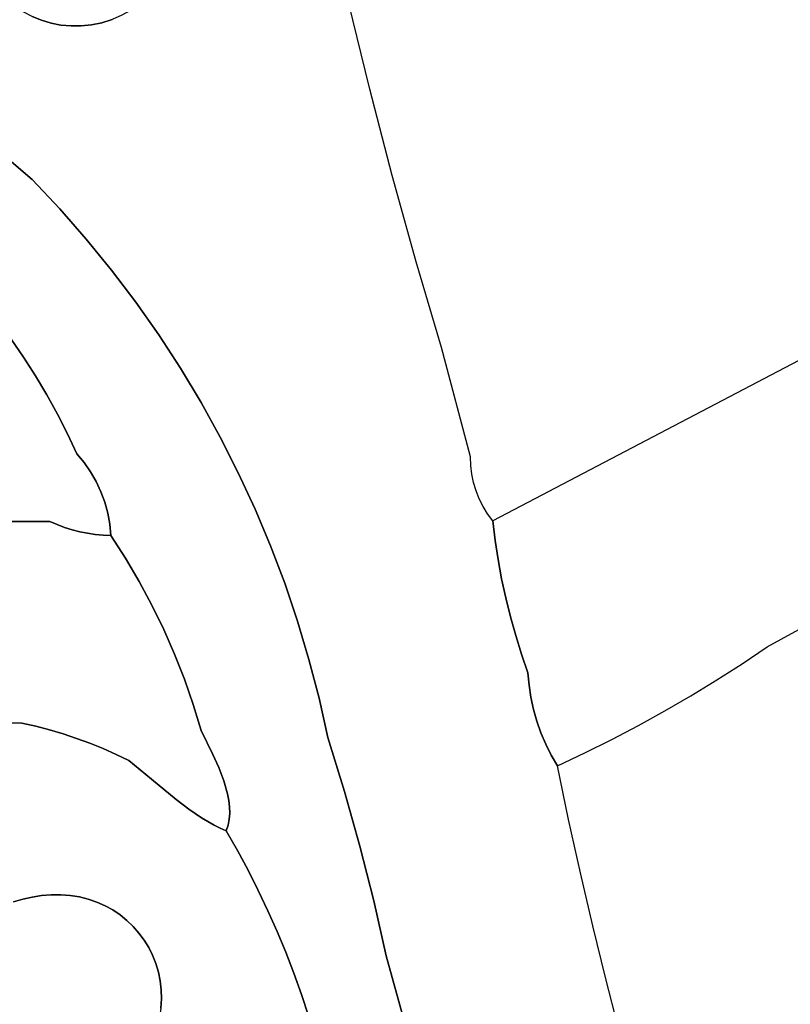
# Model space of a CAD drawing. Header units: inches. Extents: x 37.2 to 70.6, y 17.4 to 61.6.
# Tile 53 of 78: x 63.4 to 66.9, y 27.6 to 32. Entities that reach past the tile are written whole.
import ezdxf

# ---------------------------------------------------------------- set-up
doc = ezdxf.new("R2010")
doc.units = ezdxf.units.IN
doc.layers.add('SURFACES_FOR_SKETCHUP', color=7, linetype='Continuous')

msp = doc.modelspace()

# ---------------------------------------------------------------- linework, layer by layer
at = {"layer": 'SURFACES_FOR_SKETCHUP'}
for points, invisible_edges in [([(65.5804, 29.763), (68.3253, 30.0622), (70.2847, 32.2305)], 3), ([(64.056, 32.1549), (64.0242, 32.122), (65.0265, 31.7093)], 10), ([(65.0265, 31.7093), (64.9311, 32.1006), (64.056, 32.1549)], 10), ([(63.9891, 32.092), (63.9508, 32.0654), (65.0265, 31.7093)], 10), ([(64.0242, 32.122), (63.9891, 32.092), (65.0265, 31.7093)], 10), ([(63.4261, 32.0821), (63.1168, 31.6086), (63.4641, 32.0575)], 3), ([(63.217, 31.5359), (63.4641, 32.0575), (63.1168, 31.6086)], 3), ([(63.4641, 32.0575), (63.217, 31.5359), (63.5043, 32.0367)], 3), ([(63.865, 32.0233), (63.6294, 31.1694), (63.9094, 32.0424)], 3), ([(63.7487, 31.0334), (63.9094, 32.0424), (63.6294, 31.1694)], 3), ([(63.9094, 32.0424), (63.7487, 31.0334), (63.9508, 32.0654)], 3), ([(63.9508, 32.0654), (63.7487, 31.0334), (65.0265, 31.7093)], 11), ([(63.5043, 32.0367), (63.217, 31.5359), (63.5463, 32.0199)], 3), ([(63.3151, 31.4605), (63.5463, 32.0199), (63.217, 31.5359)], 3), ([(63.5463, 32.0199), (63.3151, 31.4605), (63.5898, 32.007)], 3), ([(63.5898, 32.007), (63.3151, 31.4605), (63.6345, 31.9984)], 3), ([(63.4111, 31.3823), (63.6345, 31.9984), (63.3151, 31.4605)], 3), ([(63.6345, 31.9984), (63.4111, 31.3823), (63.68, 31.9942)], 3), ([(63.5043, 32.0367), (63.5463, 32.0199), (63.865, 32.0233)], 10), ([(63.7726, 31.9992), (63.505, 31.3014), (63.819, 32.0088)], 3), ([(63.6294, 31.1694), (63.819, 32.0088), (63.505, 31.3014)], 3), ([(63.7262, 31.9944), (63.505, 31.3014), (63.7726, 31.9992)], 3), ([(63.819, 32.0088), (63.865, 32.0233), (63.5463, 32.0199)], 10), ([(63.5463, 32.0199), (63.5898, 32.007), (63.819, 32.0088)], 10), ([(63.5898, 32.007), (63.6345, 31.9984), (63.819, 32.0088)], 10), ([(63.819, 32.0088), (63.6294, 31.1694), (63.865, 32.0233)], 3), ([(63.819, 32.0088), (63.6345, 31.9984), (63.7726, 31.9992)], 3), ([(63.68, 31.9942), (63.7726, 31.9992), (63.6345, 31.9984)], 3), ([(63.68, 31.9942), (63.7262, 31.9944), (63.7726, 31.9992)], 8), ([(63.505, 31.3014), (63.68, 31.9942), (63.4111, 31.3823)], 3), ([(63.68, 31.9942), (63.505, 31.3014), (63.7262, 31.9944)], 3), ([(63.8628, 30.8935), (65.0265, 31.7093), (63.7487, 31.0334)], 3), ([(65.0265, 31.7093), (63.8628, 30.8935), (65.128, 31.3195)], 3), ([(63.4111, 31.3823), (63.1225, 30.944), (63.505, 31.3014)], 3), ([(63.1809, 30.8789), (63.505, 31.3014), (63.1225, 30.944)], 3), ([(63.505, 31.3014), (63.1809, 30.8789), (63.6294, 31.1694)], 3), ([(63.9716, 30.7498), (65.128, 31.3195), (63.8628, 30.8935)], 3), ([(64.0751, 30.6024), (65.128, 31.3195), (63.9716, 30.7498)], 3), ([(65.128, 31.3195), (64.0751, 30.6024), (65.2356, 30.9313)], 3), ([(63.2369, 30.8114), (63.6294, 31.1694), (63.1809, 30.8789)], 3), ([(63.2904, 30.7418), (63.6294, 31.1694), (63.2369, 30.8114)], 3), ([(63.6294, 31.1694), (63.2904, 30.7418), (63.7487, 31.0334)], 3), ([(63.3516, 30.6632), (63.7487, 31.0334), (63.2904, 30.7418)], 3), ([(63.7487, 31.0334), (63.3516, 30.6632), (63.8628, 30.8935)], 3), ([(63.4103, 30.5827), (63.8628, 30.8935), (63.3516, 30.6632)], 3), ([(63.4664, 30.5006), (63.8628, 30.8935), (63.4103, 30.5827)], 3), ([(63.8628, 30.8935), (63.4664, 30.5006), (63.9716, 30.7498)], 3), ([(64.1732, 30.4516), (65.2356, 30.9313), (64.0751, 30.6024)], 3), ([(64.2658, 30.2975), (65.2356, 30.9313), (64.1732, 30.4516)], 3), ([(65.2356, 30.9313), (64.2658, 30.2975), (65.3494, 30.5449)], 3), ([(63.5199, 30.4167), (63.9716, 30.7498), (63.4664, 30.5006)], 3), ([(63.5707, 30.3312), (63.9716, 30.7498), (63.5199, 30.4167)], 3), ([(63.9716, 30.7498), (63.5707, 30.3312), (64.0751, 30.6024)], 3), ([(63.4664, 30.5006), (63.4103, 30.5827), (63.0952, 29.7612)], 10), ([(63.6188, 30.2441), (64.0751, 30.6024), (63.5707, 30.3312)], 3), ([(64.0751, 30.6024), (63.6188, 30.2441), (64.1732, 30.4516)], 3), ([(64.3527, 30.1403), (65.3494, 30.5449), (64.2658, 30.2975)], 3), ([(64.434, 29.98), (65.3494, 30.5449), (64.3527, 30.1403)], 3), ([(65.3494, 30.5449), (64.434, 29.98), (65.48, 30.0521)], 3), ([(63.5199, 30.4167), (63.4664, 30.5006), (63.0952, 29.7612)], 10), ([(63.6642, 30.1555), (64.1732, 30.4516), (63.6188, 30.2441)], 3), ([(63.6642, 30.1555), (63.7068, 30.0655), (64.1732, 30.4516)], 10), ([(63.7391, 30.026), (64.1732, 30.4516), (63.7068, 30.0655)], 3), ([(64.1732, 30.4516), (63.7391, 30.026), (64.2658, 30.2975)], 3), ([(63.5707, 30.3312), (63.5199, 30.4167), (63.0952, 29.7612)], 10), ([(63.6188, 30.2441), (63.5707, 30.3312), (63.0952, 29.7612)], 10), ([(63.7679, 29.9843), (64.2658, 30.2975), (63.7391, 30.026)], 3), ([(63.7929, 29.9404), (64.2658, 30.2975), (63.7679, 29.9843)], 3), ([(64.2658, 30.2975), (63.7929, 29.9404), (64.3527, 30.1403)], 3), ([(63.6642, 30.1555), (63.6188, 30.2441), (63.0952, 29.7612)], 10), ([(63.0952, 29.7612), (63.5851, 29.7612), (63.6642, 30.1555)], 10), ([(63.7068, 30.0655), (63.6642, 30.1555), (63.5851, 29.7612)], 10), ([(63.8143, 29.8947), (64.3527, 30.1403), (63.7929, 29.9404)], 3), ([(63.8143, 29.8947), (63.8317, 29.8473), (64.3527, 30.1403)], 10), ([(64.434, 29.98), (64.3527, 30.1403), (63.8317, 29.8473)], 10), ([(63.7068, 30.0655), (63.5851, 29.7612), (63.7391, 30.026)], 3), ([(64.5096, 29.8168), (65.48, 30.0521), (64.434, 29.98)], 3), ([(65.48, 30.0521), (64.5096, 29.8168), (65.4814, 30.0129)], 3), ([(67.9989, 29.8849), (68.3253, 30.0622), (65.5804, 29.763)], 10), ([(63.7391, 30.026), (63.5851, 29.7612), (63.7679, 29.9843)], 3), ([(65.4814, 30.0129), (64.5096, 29.8168), (65.4862, 29.9742)], 3), ([(63.7929, 29.9404), (63.7679, 29.9843), (63.5851, 29.7612)], 10), ([(63.8317, 29.8473), (63.8451, 29.7986), (64.434, 29.98)], 10), ([(63.8451, 29.7986), (63.8545, 29.7487), (64.434, 29.98)], 10), ([(63.9253, 29.5956), (64.434, 29.98), (63.8545, 29.7487)], 11), ([(64.434, 29.98), (63.9253, 29.5956), (64.5096, 29.8168)], 3), ([(64.5793, 29.651), (65.4862, 29.9742), (64.5096, 29.8168)], 3), ([(65.4862, 29.9742), (64.5793, 29.651), (65.4942, 29.9361)], 3), ([(63.5851, 29.7612), (63.6176, 29.7467), (63.7929, 29.9404)], 10), ([(63.6176, 29.7467), (63.6508, 29.7341), (63.7929, 29.9404)], 10), ([(63.8143, 29.8947), (63.7929, 29.9404), (63.6508, 29.7341)], 10), ([(65.4942, 29.9361), (64.5793, 29.651), (65.5054, 29.8989)], 3), ([(63.6846, 29.7233), (63.8143, 29.8947), (63.6508, 29.7341)], 3), ([(63.8143, 29.8947), (63.6846, 29.7233), (63.8317, 29.8473)], 3), ([(64.643, 29.4826), (65.5054, 29.8989), (64.5793, 29.651)], 3), ([(65.5054, 29.8989), (64.643, 29.4826), (65.5197, 29.8628)], 3), ([(67.9989, 29.8849), (65.5804, 29.763), (67.708, 29.7049)], 3), ([(63.7189, 29.7144), (63.8317, 29.8473), (63.6846, 29.7233)], 3), ([(63.8317, 29.8473), (63.7189, 29.7144), (63.8451, 29.7986)], 3), ([(65.5197, 29.8628), (64.643, 29.4826), (65.537, 29.828)], 3), ([(65.537, 29.828), (64.643, 29.4826), (65.5912, 29.6756)], 11), ([(65.5912, 29.6756), (65.5573, 29.7946), (65.537, 29.828)], 9), ([(63.7536, 29.7074), (63.8451, 29.7986), (63.7189, 29.7144)], 3), ([(63.7536, 29.7074), (63.7887, 29.7023), (63.8451, 29.7986)], 10), ([(63.8545, 29.7487), (63.8451, 29.7986), (63.7887, 29.7023)], 10), ([(63.9869, 29.4907), (64.5096, 29.8168), (63.9253, 29.5956)], 3), ([(64.5096, 29.8168), (63.9869, 29.4907), (64.5793, 29.651)], 3), ([(65.5912, 29.6756), (65.5804, 29.763), (65.5573, 29.7946)], 8), ([(63.0952, 29.7612), (63.3692, 28.8546), (63.5851, 29.7612)], 3), ([(63.6176, 29.7467), (63.5851, 29.7612), (63.3692, 28.8546)], 10), ([(63.4585, 28.8517), (63.6176, 29.7467), (63.3692, 28.8546)], 3), ([(63.6508, 29.7341), (63.6176, 29.7467), (63.4585, 28.8517)], 10), ([(63.6508, 29.7341), (63.4585, 28.8517), (63.6846, 29.7233)], 3), ([(63.8241, 29.6992), (63.8545, 29.7487), (63.7887, 29.7023)], 3), ([(63.8596, 29.698), (63.8545, 29.7487), (63.8241, 29.6992)], 2), ([(63.8545, 29.7487), (63.8596, 29.698), (63.9253, 29.5956)], 8), ([(67.4141, 29.53), (65.5804, 29.763), (67.1173, 29.36)], 3), ([(67.708, 29.7049), (65.5804, 29.763), (67.4141, 29.53)], 3), ([(67.1173, 29.36), (65.5804, 29.763), (66.8177, 29.1951)], 3), ([(65.5912, 29.6756), (66.8177, 29.1951), (65.5804, 29.763)], 3), ([(63.9869, 29.4907), (63.6846, 29.7233), (63.4585, 28.8517)], 11), ([(63.9869, 29.4907), (63.7189, 29.7144), (63.6846, 29.7233)], 9), ([(63.9869, 29.4907), (63.9253, 29.5956), (63.7189, 29.7144)], 10), ([(63.7536, 29.7074), (63.7189, 29.7144), (63.9253, 29.5956)], 10), ([(63.7887, 29.7023), (63.7536, 29.7074), (63.9253, 29.5956)], 10), ([(63.8241, 29.6992), (63.7887, 29.7023), (63.9253, 29.5956)], 10), ([(63.8596, 29.698), (63.8241, 29.6992), (63.9253, 29.5956)], 2), ([(64.0443, 29.3837), (64.5793, 29.651), (63.9869, 29.4907)], 3), ([(64.5793, 29.651), (64.0443, 29.3837), (64.643, 29.4826)], 3), ([(65.5912, 29.6756), (64.643, 29.4826), (65.6047, 29.5886)], 3), ([(65.6047, 29.5886), (66.7046, 29.1195), (65.5912, 29.6756)], 3), ([(66.8177, 29.1951), (65.5912, 29.6756), (66.7046, 29.1195)], 3), ([(64.7008, 29.3119), (65.6047, 29.5886), (64.643, 29.4826)], 3), ([(65.6047, 29.5886), (64.7008, 29.3119), (65.6207, 29.5022)], 3), ([(65.6207, 29.5022), (66.7046, 29.1195), (65.6047, 29.5886)], 3), ([(63.4585, 28.8517), (63.521, 28.8375), (63.9869, 29.4907)], 10), ([(63.9869, 29.4907), (63.521, 28.8375), (64.0443, 29.3837)], 3), ([(64.0975, 29.2745), (64.643, 29.4826), (64.0443, 29.3837)], 3), ([(64.1463, 29.1633), (64.643, 29.4826), (64.0975, 29.2745)], 3), ([(64.643, 29.4826), (64.1463, 29.1633), (64.7008, 29.3119)], 3), ([(65.6207, 29.5022), (64.7008, 29.3119), (65.6394, 29.4162)], 3), ([(65.6394, 29.4162), (66.5901, 29.0463), (65.6207, 29.5022)], 3), ([(66.7046, 29.1195), (65.6207, 29.5022), (66.5901, 29.0463)], 3), ([(63.583, 28.8212), (64.0443, 29.3837), (63.521, 28.8375)], 3), ([(63.6444, 28.8031), (64.0443, 29.3837), (63.583, 28.8212)], 3), ([(64.0443, 29.3837), (63.6444, 28.8031), (64.0975, 29.2745)], 3), ([(64.7525, 29.1389), (65.6394, 29.4162), (64.7008, 29.3119)], 3), ([(65.6394, 29.4162), (64.7525, 29.1389), (65.6606, 29.3309)], 3), ([(65.6606, 29.3309), (66.5901, 29.0463), (65.6394, 29.4162)], 3), ([(64.1909, 29.0503), (64.7008, 29.3119), (64.1463, 29.1633)], 3), ([(64.7008, 29.3119), (64.1909, 29.0503), (64.7525, 29.1389)], 3), ([(64.7981, 28.9638), (65.6606, 29.3309), (64.7525, 29.1389)], 3), ([(65.6606, 29.3309), (64.7981, 28.9638), (65.6843, 29.2463)], 3), ([(66.5901, 29.0463), (65.6606, 29.3309), (66.474, 28.9755)], 3), ([(65.6843, 29.2463), (66.474, 28.9755), (65.6606, 29.3309)], 3), ([(63.7051, 28.783), (64.0975, 29.2745), (63.6444, 28.8031)], 3), ([(64.0975, 29.2745), (63.7051, 28.783), (64.1463, 29.1633)], 3), ([(65.6843, 29.2463), (64.7981, 28.9638), (65.7106, 29.1623)], 3), ([(65.7106, 29.1623), (66.3565, 28.9072), (65.6843, 29.2463)], 3), ([(66.474, 28.9755), (65.6843, 29.2463), (66.3565, 28.9072)], 3), ([(63.7652, 28.761), (64.1463, 29.1633), (63.7051, 28.783)], 3), ([(63.8246, 28.737), (64.1463, 29.1633), (63.7652, 28.761)], 3), ([(64.1909, 29.0503), (64.1463, 29.1633), (63.8246, 28.737)], 10), ([(65.7106, 29.1623), (64.7981, 28.9638), (65.7442, 29.0234)], 11), ([(65.7442, 29.0234), (65.7395, 29.0791), (65.7106, 29.1623)], 8), ([(65.7395, 29.0791), (66.3565, 28.9072), (65.7106, 29.1623)], 3), ([(64.231, 28.9356), (64.7525, 29.1389), (64.1909, 29.0503)], 3), ([(64.7525, 29.1389), (64.231, 28.9356), (64.7981, 28.9638)], 3), ([(65.7442, 29.0234), (66.2375, 28.8413), (65.7395, 29.0791)], 3), ([(66.3565, 28.9072), (65.7395, 29.0791), (66.2375, 28.8413)], 3), ([(63.8246, 28.737), (63.8832, 28.7112), (64.1909, 29.0503)], 10), ([(64.231, 28.9356), (64.1909, 29.0503), (63.8832, 28.7112)], 10), ([(64.8374, 28.7867), (65.7442, 29.0234), (64.7981, 28.9638)], 3), ([(65.7442, 29.0234), (64.8374, 28.7867), (65.7524, 28.9684)], 3), ([(66.2375, 28.8413), (65.7442, 29.0234), (66.1172, 28.778)], 3), ([(65.7524, 28.9684), (66.1172, 28.778), (65.7442, 29.0234)], 3), ([(63.8832, 28.7112), (63.9411, 28.6836), (64.231, 28.9356)], 10), ([(64.2666, 28.8192), (64.231, 28.9356), (63.9411, 28.6836)], 10), ([(64.2666, 28.8192), (64.7981, 28.9638), (64.231, 28.9356)], 3), ([(64.3198, 28.7108), (64.7981, 28.9638), (64.2666, 28.8192)], 3), ([(64.7981, 28.9638), (64.3198, 28.7108), (64.8374, 28.7867)], 3), ([(65.7524, 28.9684), (64.8374, 28.7867), (65.7641, 28.914)], 3), ([(65.7641, 28.914), (66.1172, 28.778), (65.7524, 28.9684)], 3), ([(64.9128, 28.5433), (65.7641, 28.914), (64.8374, 28.7867)], 3), ([(65.7641, 28.914), (64.9128, 28.5433), (65.7791, 28.8606)], 3), ([(65.7791, 28.8606), (66.1172, 28.778), (65.7641, 28.914)], 3), ([(63.2799, 28.8541), (63.4622, 28.0584), (63.3692, 28.8546)], 3), ([(63.4622, 28.0584), (63.2799, 28.8541), (63.4206, 28.0458)], 3), ([(63.521, 28.8375), (63.4585, 28.8517), (63.3692, 28.8546)], 8), ([(63.3692, 28.8546), (63.5046, 28.0679), (63.521, 28.8375)], 11), ([(63.5046, 28.0679), (63.3692, 28.8546), (63.4622, 28.0584)], 3), ([(65.7791, 28.8606), (64.9128, 28.5433), (65.7976, 28.8082)], 3), ([(66.1172, 28.778), (65.7791, 28.8606), (65.9956, 28.7173)], 3), ([(65.7976, 28.8082), (65.9956, 28.7173), (65.7791, 28.8606)], 3), ([(63.521, 28.8375), (63.5046, 28.0679), (63.583, 28.8212)], 3), ([(63.5476, 28.0744), (63.583, 28.8212), (63.5046, 28.0679)], 3), ([(63.583, 28.8212), (63.5476, 28.0744), (63.6444, 28.8031)], 3), ([(63.5907, 28.0777), (63.6444, 28.8031), (63.5476, 28.0744)], 3), ([(63.6444, 28.8031), (63.5907, 28.0777), (63.7051, 28.783)], 3), ([(63.9411, 28.6836), (64.0421, 28.5996), (64.2666, 28.8192)], 10), ([(64.2666, 28.8192), (64.0421, 28.5996), (64.3198, 28.7108)], 3), ([(65.7976, 28.8082), (64.9128, 28.5433), (65.8194, 28.757)], 3), ([(65.8194, 28.757), (65.9956, 28.7173), (65.7976, 28.8082)], 3), ([(63.6337, 28.0778), (63.7051, 28.783), (63.5907, 28.0777)], 3), ([(63.7051, 28.783), (63.6337, 28.0778), (63.7652, 28.761)], 3), ([(63.7652, 28.761), (63.6337, 28.0778), (63.8246, 28.737)], 3), ([(64.3459, 28.6522), (64.8374, 28.7867), (64.3198, 28.7108)], 3), ([(64.3687, 28.5923), (64.8374, 28.7867), (64.3459, 28.6522)], 3), ([(64.3858, 28.5325), (64.8374, 28.7867), (64.3687, 28.5923)], 3), ([(64.8374, 28.7867), (64.3858, 28.5325), (64.9128, 28.5433)], 3), ([(64.9818, 28.298), (65.8194, 28.757), (64.9128, 28.5433)], 3), ([(65.8194, 28.757), (64.9818, 28.298), (65.8444, 28.7073)], 3), ([(65.8444, 28.7073), (65.9956, 28.7173), (65.8194, 28.757)], 3), ([(63.6762, 28.0747), (63.8246, 28.737), (63.6337, 28.0778)], 3), ([(63.8246, 28.737), (63.6762, 28.0747), (63.8832, 28.7112)], 3), ([(65.8726, 28.6591), (65.9956, 28.7173), (65.8444, 28.7073)], 2), ([(63.6762, 28.0747), (63.7177, 28.0683), (63.8832, 28.7112)], 10), ([(63.9411, 28.6836), (63.8832, 28.7112), (63.7177, 28.0683)], 10), ([(64.0421, 28.5996), (63.9411, 28.6836), (63.7177, 28.0683)], 10), ([(64.1533, 28.5075), (64.3198, 28.7108), (64.0421, 28.5996)], 3), ([(64.3198, 28.7108), (64.1533, 28.5075), (64.3459, 28.6522)], 3), ([(65.9226, 28.418), (65.8444, 28.7073), (64.9818, 28.298)], 11), ([(65.9226, 28.418), (65.8726, 28.6591), (65.8444, 28.7073)], 8), ([(64.3459, 28.6522), (64.1533, 28.5075), (64.3687, 28.5923)], 3), ([(63.7177, 28.0683), (63.7579, 28.0585), (64.0421, 28.5996)], 10), ([(63.7579, 28.0585), (63.7965, 28.0453), (64.0421, 28.5996)], 10), ([(64.1533, 28.5075), (64.0421, 28.5996), (63.7965, 28.0453)], 10), ([(64.2106, 28.4637), (64.3687, 28.5923), (64.1533, 28.5075)], 3), ([(64.3687, 28.5923), (64.2106, 28.4637), (64.3858, 28.5325)], 3), ([(64.3914, 28.503), (64.9128, 28.5433), (64.3858, 28.5325)], 3), ([(64.3914, 28.503), (64.3947, 28.4741), (64.9128, 28.5433)], 10), ([(64.3947, 28.4741), (64.3955, 28.4458), (64.9128, 28.5433)], 10), ([(64.3955, 28.4458), (64.4297, 28.2783), (64.9128, 28.5433)], 11), ([(64.478, 28.1887), (64.9128, 28.5433), (64.4297, 28.2783)], 3), ([(64.9128, 28.5433), (64.478, 28.1887), (64.9818, 28.298)], 3), ([(63.7965, 28.0453), (63.8333, 28.029), (64.1533, 28.5075)], 10), ([(63.8333, 28.029), (63.8683, 28.0097), (64.1533, 28.5075)], 10), ([(64.2106, 28.4637), (64.1533, 28.5075), (63.8683, 28.0097)], 10), ([(64.2679, 28.4243), (64.3858, 28.5325), (64.2106, 28.4637)], 3), ([(64.3858, 28.5325), (64.2679, 28.4243), (64.3914, 28.503)], 3), ([(64.3914, 28.503), (64.2679, 28.4243), (64.3947, 28.4741)], 3), ([(63.8683, 28.0097), (63.9012, 27.9875), (64.2106, 28.4637)], 10), ([(64.2106, 28.4637), (63.9012, 27.9875), (64.2679, 28.4243)], 3), ([(64.2679, 28.4243), (64.3244, 28.3913), (64.3947, 28.4741)], 10), ([(64.3955, 28.4458), (64.3947, 28.4741), (64.3244, 28.3913)], 10), ([(63.9319, 27.9627), (64.2679, 28.4243), (63.9012, 27.9875)], 3), ([(63.9603, 27.9354), (64.2679, 28.4243), (63.9319, 27.9627)], 3), ([(64.2679, 28.4243), (63.9603, 27.9354), (64.3244, 28.3913)], 3), ([(64.3933, 28.4184), (64.3955, 28.4458), (64.3244, 28.3913)], 10), ([(64.3244, 28.3913), (64.352, 28.3779), (64.3933, 28.4184)], 10), ([(64.388, 28.3921), (64.3933, 28.4184), (64.352, 28.3779)], 10), ([(64.388, 28.3921), (64.4297, 28.2783), (64.3933, 28.4184)], 3), ([(64.3933, 28.4184), (64.4297, 28.2783), (64.3955, 28.4458)], 3), ([(64.9818, 28.298), (65.0445, 28.051), (65.9226, 28.418)], 10), ([(65.9755, 28.1775), (65.9226, 28.418), (65.0445, 28.051)], 10), ([(64.4297, 28.2783), (64.3244, 28.3913), (63.9603, 27.9354)], 11), ([(64.352, 28.3779), (64.3244, 28.3913), (64.4297, 28.2783)], 10), ([(64.3791, 28.3669), (64.388, 28.3921), (64.352, 28.3779)], 2), ([(64.3791, 28.3669), (64.352, 28.3779), (64.4297, 28.2783)], 2), ([(64.388, 28.3921), (64.3791, 28.3669), (64.4297, 28.2783)], 8), ([(63.9603, 27.9354), (63.9862, 27.9059), (64.4297, 28.2783)], 10), ([(64.478, 28.1887), (64.4297, 28.2783), (63.9862, 27.9059)], 10), ([(64.524, 28.0979), (64.9818, 28.298), (64.478, 28.1887)], 3), ([(64.5676, 28.0061), (64.9818, 28.298), (64.524, 28.0979)], 3), ([(64.9818, 28.298), (64.5676, 28.0061), (65.0445, 28.051)], 3), ([(64.478, 28.1887), (63.9862, 27.9059), (64.0095, 27.8742)], 9), ([(64.478, 28.1887), (64.0095, 27.8742), (64.524, 28.0979)], 3), ([(65.0445, 28.051), (65.1008, 27.8025), (65.9755, 28.1775)], 10), ([(66.0314, 27.9378), (65.9755, 28.1775), (65.1008, 27.8025)], 10), ([(64.03, 27.8406), (64.524, 28.0979), (64.0095, 27.8742)], 3), ([(64.0476, 27.8053), (64.524, 28.0979), (64.03, 27.8406)], 3), ([(64.524, 28.0979), (64.0476, 27.8053), (64.5676, 28.0061)], 3), ([(63.4622, 28.0584), (63.4206, 28.0458), (63.4817, 27.1748)], 10), ([(63.5046, 28.0679), (63.4622, 28.0584), (63.4817, 27.1748)], 10), ([(63.4817, 27.1748), (63.5254, 27.1668), (63.5046, 28.0679)], 10), ([(63.5046, 28.0679), (63.5254, 27.1668), (63.5476, 28.0744)], 3), ([(63.5254, 27.1668), (63.5692, 27.1619), (63.5476, 28.0744)], 10), ([(63.5476, 28.0744), (63.5692, 27.1619), (63.5907, 28.0777)], 3), ([(63.6128, 27.1601), (63.5907, 28.0777), (63.5692, 27.1619)], 3), ([(63.5907, 28.0777), (63.6128, 27.1601), (63.6337, 28.0778)], 3), ([(63.6558, 27.1614), (63.6337, 28.0778), (63.6128, 27.1601)], 3), ([(63.6337, 28.0778), (63.6558, 27.1614), (63.6762, 28.0747)], 3), ([(63.6977, 27.166), (63.6762, 28.0747), (63.6558, 27.1614)], 3), ([(63.6762, 28.0747), (63.6977, 27.166), (63.7177, 28.0683)], 3), ([(63.7177, 28.0683), (63.6977, 27.166), (64.0871, 27.6088)], 11), ([(63.9862, 27.9059), (63.7177, 28.0683), (64.0871, 27.6088)], 11), ([(63.9862, 27.9059), (63.9603, 27.9354), (63.7177, 28.0683)], 10), ([(63.7579, 28.0585), (63.7177, 28.0683), (63.9603, 27.9354)], 10), ([(63.9319, 27.9627), (63.9012, 27.9875), (63.7579, 28.0585)], 10), ([(63.7579, 28.0585), (63.9012, 27.9875), (63.7965, 28.0453)], 3), ([(63.9603, 27.9354), (63.9319, 27.9627), (63.7579, 28.0585)], 10), ([(64.6089, 27.9132), (65.0445, 28.051), (64.5676, 28.0061)], 3), ([(64.6477, 27.8194), (65.0445, 28.051), (64.6089, 27.9132)], 3), ([(65.0445, 28.051), (64.6477, 27.8194), (65.1008, 27.8025)], 3), ([(63.4386, 27.1858), (63.4817, 27.1748), (63.4206, 28.0458)], 10), ([(63.8683, 28.0097), (63.7965, 28.0453), (63.9012, 27.9875)], 3), ([(63.8683, 28.0097), (63.8333, 28.029), (63.7965, 28.0453)], 8), ([(64.0622, 27.7684), (64.5676, 28.0061), (64.0476, 27.8053)], 3), ([(64.5676, 28.0061), (64.0622, 27.7684), (64.6089, 27.9132)], 3), ([(66.0314, 27.9378), (65.1008, 27.8025), (66.0901, 27.6987)], 3), ([(63.9862, 27.9059), (64.0871, 27.6088), (64.0095, 27.8742)], 3), ([(64.0871, 27.6088), (64.0862, 27.6501), (64.0095, 27.8742)], 10), ([(64.0095, 27.8742), (64.0862, 27.6501), (64.03, 27.8406)], 3), ([(64.0736, 27.7301), (64.6089, 27.9132), (64.0622, 27.7684)], 3), ([(64.0816, 27.6907), (64.6089, 27.9132), (64.0736, 27.7301)], 3), ([(64.6089, 27.9132), (64.0816, 27.6907), (64.6477, 27.8194)], 3), ([(64.03, 27.8406), (64.0862, 27.6501), (64.0476, 27.8053)], 3), ([(64.0622, 27.7684), (64.0476, 27.8053), (64.0816, 27.6907)], 10), ([(64.0862, 27.6501), (64.0816, 27.6907), (64.0476, 27.8053)], 10), ([(64.0862, 27.6501), (64.6477, 27.8194), (64.0816, 27.6907)], 3), ([(64.6477, 27.8194), (64.0862, 27.6501), (64.6842, 27.7247)], 3), ([(64.6842, 27.7247), (65.1008, 27.8025), (64.6477, 27.8194)], 3), ([(64.7183, 27.6291), (65.1008, 27.8025), (64.6842, 27.7247)], 3), ([(64.75, 27.5326), (65.1008, 27.8025), (64.7183, 27.6291)], 3), ([(64.7792, 27.4354), (65.1008, 27.8025), (64.75, 27.5326)], 3), ([(64.806, 27.3374), (65.1008, 27.8025), (64.7792, 27.4354)], 3), ([(65.1008, 27.8025), (64.806, 27.3374), (65.2787, 27.1603)], 3), ([(65.2787, 27.1603), (66.0901, 27.6987), (65.1008, 27.8025)], 3), ([(64.0816, 27.6907), (64.0736, 27.7301), (64.0622, 27.7684)], 8), ([(64.0871, 27.6088), (64.6842, 27.7247), (64.0862, 27.6501)], 3), ([(64.6842, 27.7247), (64.0871, 27.6088), (64.7183, 27.6291)], 3), ([(66.1517, 27.4604), (66.0901, 27.6987), (65.2787, 27.1603)], 10), ([(63.9731, 27.3164), (64.0871, 27.6088), (63.6977, 27.166)], 11), ([(63.9731, 27.3164), (63.9978, 27.347), (64.0871, 27.6088)], 10), ([(64.0844, 27.5675), (64.0871, 27.6088), (63.9978, 27.347)], 10), ([(64.078, 27.5272), (64.7183, 27.6291), (64.0844, 27.5675)], 3), ([(64.7183, 27.6291), (64.078, 27.5272), (64.75, 27.5326)], 3), ([(64.0844, 27.5675), (64.7183, 27.6291), (64.0871, 27.6088)], 3)]:
    msp.add_3dface(points, dxfattribs=dict(at, invisible_edges=invisible_edges))

doc.saveas('drawing.dxf')
